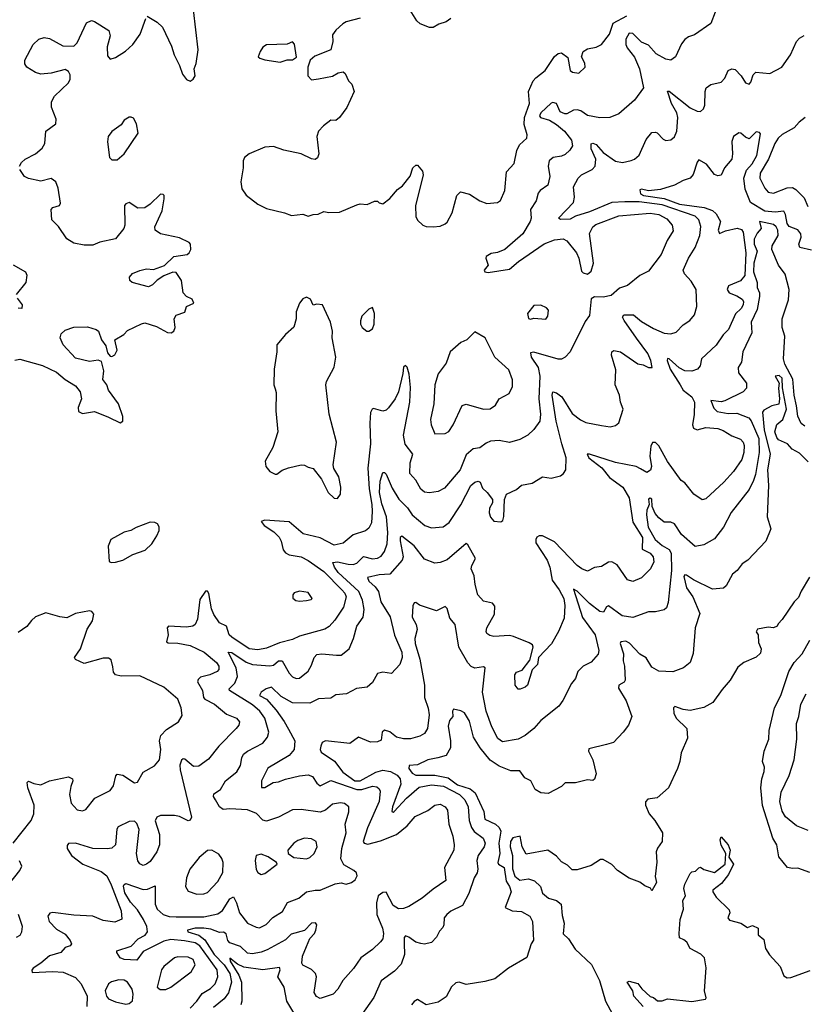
# Model space of a CAD drawing. Extents: x 1603745 to 1745082, y 385868 to 533966.
# Tile 134 of 256: x 1617074 to 1621593, y 446997 to 452668. Entities that reach past the tile are written whole.
import ezdxf

# ---------------------------------------------------------------- set-up
doc = ezdxf.new("R2010")
doc.units = 0

msp = doc.modelspace()

# ---------------------------------------------------------------- linework, layer by layer
at = {"layer": '0CON20XD'}
for points in [[(1621078.9, 452711.1), (1621055, 452646), (1620959.7, 452580.3), (1620925, 452569.2), (1620905, 452554), (1620885, 452528.8), (1620850.8, 452455), (1620825, 452434.3), (1620795, 452441.1), (1620740.6, 452470.6), (1620695, 452521.9), (1620655, 452538.1), (1620605, 452587.9), (1620585, 452590.4), (1620564.6, 452555), (1620565.4, 452525), (1620573.3, 452505), (1620615, 452451.2), (1620644.1, 452385), (1620666.9, 452275), (1620614.3, 452205), (1620524.6, 452125.4), (1620472.5, 452105), (1620415, 452101.8), (1620345, 452116.5), (1620305, 452142.3), (1620285, 452148.2), (1620263.3, 452146.7), (1620225, 452125.6), (1620214.4, 452125.6), (1620187.1, 452137.1), (1620165.4, 452185.4), (1620145, 452191.4), (1620135, 452188.1), (1620075, 452131.2), (1620067.9, 452115), (1620074.4, 452105), (1620125, 452088.4), (1620165.3, 452065), (1620212.2, 452025), (1620252.7, 451975), (1620257.6, 451942.4), (1620242.9, 451917.1), (1620215, 451892.3), (1620195, 451882), (1620146.2, 451873.8), (1620123.5, 451855), (1620116.9, 451825), (1620126.8, 451765), (1620115.5, 451715), (1620072, 451685), (1620060.7, 451669.3), (1620049.2, 451625), (1620016.4, 451575), (1620019.2, 451525), (1620014.6, 451505), (1619972.7, 451435), (1619868.9, 451345), (1619825, 451326.7), (1619788.8, 451321.2), (1619761.2, 451305), (1619758.8, 451295), (1619772, 451255), (1619750, 451225), (1619752.5, 451215), (1619772.5, 451212.5), (1619895, 451230.5), (1619946.5, 451275), (1620095, 451376.3), (1620155, 451400.9), (1620205, 451405.5), (1620225.6, 451395), (1620281.1, 451325), (1620294.4, 451295), (1620309.2, 451219.2), (1620319.3, 451209.3), (1620345, 451202.5), (1620365, 451220), (1620378.5, 451265), (1620355, 451437.5), (1620375, 451474.3), (1620391.3, 451488.7), (1620525, 451537.9), (1620705, 451553.9), (1620755, 451546), (1620800.9, 451520.9), (1620831.5, 451485), (1620838.3, 451451.7), (1620802.8, 451397.2), (1620767.7, 451315), (1620695, 451220.6), (1620645, 451194.6), (1620575, 451136.9), (1620529.1, 451120.9), (1620480.8, 451079.2), (1620435, 451069.6), (1620385, 451071.9), (1620365, 451060), (1620355.5, 450964.5), (1620330.6, 450929.4), (1620244.4, 450755), (1620215, 450724.2), (1620195, 450713.1), (1620175, 450712.9), (1620035, 450753.8), (1620015, 450750), (1620018.8, 450725), (1620059.4, 450665), (1620070.3, 450615), (1620063.2, 450485), (1620073.1, 450396.9), (1620069.5, 450355), (1620035, 450308), (1620000, 450275), (1619955, 450250), (1619895, 450233.1), (1619835, 450244.5), (1619785, 450240.8), (1619760.1, 450229.9), (1619725, 450201.9), (1619685, 450196.7), (1619645, 450161.5), (1619611.1, 450075), (1619520.6, 449969.4), (1619485, 449950.8), (1619435, 449943.6), (1619405, 449947.5), (1619383.6, 449963.6), (1619355, 450015.8), (1619320, 450055), (1619323.1, 450115), (1619337.7, 450165), (1619293.2, 450223.2), (1619284.8, 450274.8), (1619320.9, 450465), (1619325, 450550), (1619317, 450627), (1619305, 450666.2), (1619295, 450675.8), (1619285, 450666.2), (1619280.8, 450630.8), (1619255.6, 450524.4), (1619236.7, 450485), (1619198, 450432), (1619185, 450420), (1619165, 450413.5), (1619111.7, 450428.3), (1619103.8, 450425), (1619094.2, 450405), (1619090, 450345), (1619095.3, 450225), (1619078.6, 450085), (1619086.6, 449966.6), (1619103, 449875), (1619104.3, 449835), (1619099.8, 449770.2), (1619085, 449740), (1619065.3, 449724.7), (1618995, 449700.3), (1618936.2, 449653.8), (1618885, 449640.8), (1618805, 449683.9), (1618706.9, 449706.9), (1618625, 449775.8), (1618485, 449785.6), (1618465, 449777.5), (1618482, 449755), (1618537.6, 449717.6), (1618567.6, 449687.6), (1618580.5, 449665), (1618591.1, 449615), (1618605, 449597.8), (1618626.5, 449586.5), (1618695, 449574.1), (1618735, 449553.4), (1618825, 449490), (1618929.7, 449385), (1618946.5, 449365), (1618953.5, 449345), (1618938.4, 449285), (1618889.8, 449210.2), (1618856, 449174), (1618832.1, 449157.9), (1618685, 449118.4), (1618645, 449099.3), (1618569.9, 449080.1), (1618495, 449048.6), (1618445, 449039.5), (1618395, 449045.3), (1618295, 449111.2), (1618281.2, 449125), (1618265, 449174.3), (1618224.3, 449194.3), (1618191.6, 449241.6), (1618179.1, 449275), (1618163.9, 449363.9), (1618155, 449377.5), (1618145, 449377.5), (1618112, 449328), (1618097.6, 449215), (1618085.3, 449184.7), (1618071.2, 449175), (1618035, 449168.8), (1617930, 449175), (1617923.3, 449165), (1617928.5, 449125), (1617920, 449085), (1617928.6, 449078.6), (1617985, 449078.1), (1618055, 449064.7), (1618135.6, 449025), (1618206.5, 448965), (1618220.5, 448945), (1618220.6, 448925), (1618212, 448915), (1618168.8, 448895), (1618115, 448880.5), (1618101.2, 448868.8), (1618097.9, 448855), (1618127.7, 448805), (1618133.3, 448765), (1618140, 448755), (1618195, 448725.9), (1618265, 448668.5), (1618322, 448645), (1618340, 448625), (1618335.7, 448605), (1618320, 448585), (1618220, 448485), (1618160.9, 448409.1), (1618105, 448369.5), (1618075, 448367.3), (1618025, 448409.1), (1618015, 448411.1), (1618005, 448404), (1617996.1, 448375), (1617997.3, 448347.3), (1618063.8, 448075), (1618055, 448057.5), (1618045, 448053.8), (1617995, 448079.2), (1617965, 448084.4), (1617885, 448084.4), (1617864.2, 448075), (1617854.5, 448054.5), (1617878.2, 447975), (1617879.4, 447915), (1617864.7, 447875), (1617825, 447819.5), (1617805, 447803.5), (1617785, 447796.9), (1617765.5, 447805.5), (1617755, 447823.3), (1617747.3, 447865), (1617761.8, 448005), (1617749.4, 448039.4), (1617735, 448051.9), (1617705, 448051.1), (1617640.4, 448019.6), (1617633.9, 448006.1), (1617625.4, 447915), (1617605, 447897.1), (1617577.6, 447892.4), (1617495.4, 447894.6), (1617394.6, 447925.4), (1617355, 447923.1), (1617347.2, 447912.8), (1617348, 447895), (1617372.5, 447855), (1617438, 447805), (1617542.6, 447762.6), (1617575, 447736.8), (1617601.5, 447685), (1617657.5, 447535), (1617662, 447488), (1617620.9, 447470.9), (1617555, 447480.6), (1617495, 447504.4), (1617385, 447510.5), (1617265, 447525.6), (1617248.1, 447521.9), (1617236.7, 447505), (1617244.2, 447474.2), (1617285, 447430), (1617335, 447401.4), (1617364.4, 447365), (1617371.4, 447345), (1617365.5, 447334.5), (1617335, 447324), (1617311.2, 447295), (1617245, 447275.7), (1617195.4, 447234.6), (1617152, 447205), (1617143.6, 447193.6), (1617145, 447180), (1617265, 447186.8), (1617325, 447181.9), (1617395, 447150.8), (1617428.5, 447115), (1617461.8, 447045), (1617460.7, 446985)], [(1617807.5, 452687.5), (1617865, 452654.3), (1617895.5, 452625), (1617948.9, 452515), (1617962.9, 452465), (1617994.3, 452405), (1618011.4, 452355), (1618035, 452324), (1618055, 452313.3), (1618073.3, 452325), (1618083.8, 452345), (1618078, 452385), (1618090.6, 452415), (1618101.9, 452495), (1618074.3, 452725)], [(1619557.5, 452675), (1619530, 452655), (1619487.5, 452642.5), (1619455, 452622.5), (1619435, 452622.5), (1619380, 452645), (1619360.7, 452660.7), (1619323, 452723)], [(1619455, 451474.5), (1619495, 451478.9), (1619525, 451491.9), (1619535, 451502.5), (1619565.6, 451555), (1619590.8, 451655), (1619612.9, 451677.1), (1619665, 451662.2), (1619725, 451624.4), (1619765, 451608.9), (1619825, 451614.3), (1619843.2, 451626.8), (1619868.5, 451685), (1619877.4, 451792.6), (1619921.2, 451838.8), (1619938.1, 451915), (1619952.4, 451947.6), (1619995.6, 451985), (1619996.7, 452005), (1619980.3, 452065), (1619980.4, 452105), (1620009.4, 452185), (1620004, 452255), (1620031.8, 452315), (1620046.6, 452333.4), (1620100.6, 452375), (1620155, 452456.7), (1620176.1, 452473.9), (1620195, 452476.2), (1620230.7, 452450.7), (1620244.2, 452375), (1620257.5, 452365), (1620295, 452360), (1620330, 452395), (1620328.3, 452418.3), (1620310, 452455), (1620320, 452485), (1620345, 452500), (1620395, 452510), (1620425.2, 452524.8), (1620471.3, 452585), (1620492.9, 452647.1), (1620570.4, 452689.6)], [(1617073.3, 451825), (1617084.1, 451845.9), (1617105.9, 451864.1), (1617164.5, 451895.5), (1617202.4, 451927.6), (1617218.1, 451955), (1617224.3, 452025.7), (1617281.3, 452068.7), (1617284.4, 452095), (1617256.7, 452165), (1617256.5, 452195), (1617275, 452227.8), (1617354.2, 452305), (1617364.2, 452325), (1617365, 452350), (1617355, 452368.8), (1617335, 452382), (1617255, 452359.6), (1617195, 452353.8), (1617165, 452363.3), (1617115, 452393.8), (1617103, 452413), (1617104.4, 452435), (1617151.9, 452525), (1617184.1, 452555.9), (1617215, 452566.2), (1617245, 452558.8), (1617322.9, 452517.1), (1617385, 452515.6), (1617405, 452533.8), (1617459.4, 452650.6), (1617487.1, 452662.9), (1617505, 452658.5), (1617587.8, 452605), (1617594.5, 452575), (1617578.3, 452511.7), (1617580, 452460), (1617595, 452440), (1617625, 452450.8), (1617682.6, 452487.4), (1617725, 452524.2), (1617767.3, 452585), (1617800, 452675)], [(1619035, 452676), (1618955, 452656.2), (1618935, 452643.3), (1618895, 452608), (1618875, 452580), (1618877, 452543), (1618865.7, 452494.3), (1618773, 452457), (1618746.7, 452435), (1618732.5, 452395), (1618732.5, 452345), (1618755, 452322.5), (1618795, 452326.7), (1618875, 452343.3), (1618908.3, 452361.7), (1618937, 452367), (1618948.3, 452358.3), (1618967.5, 452315), (1618986.1, 452296.1), (1619000, 452255), (1618958.3, 452161.7), (1618916.7, 452105), (1618895, 452086.7), (1618865, 452090), (1618823, 452057), (1618794, 452025), (1618786.2, 451995), (1618796.7, 451895), (1618788.3, 451871.7), (1618775, 451863.3), (1618755, 451866.2), (1618695.5, 451895.5), (1618595, 451916), (1618535, 451937.5), (1618485, 451933.1), (1618394.6, 451895.4), (1618369.4, 451875), (1618361.9, 451855), (1618361.4, 451815), (1618347.5, 451735), (1618353.4, 451693.4), (1618377.4, 451657.4), (1618444.6, 451604.6), (1618495, 451581.4), (1618600, 451555), (1618639.3, 451539.3), (1618705, 451548.8), (1618735, 451536.7), (1618765, 451546.2), (1618793, 451547), (1618825, 451562.5), (1618855, 451557.5), (1618915, 451560), (1619015, 451601.2), (1619035, 451606.7), (1619075.9, 451604.1), (1619117, 451623), (1619135, 451622.5), (1619145, 451612.5), (1619165, 451607.5), (1619205, 451637.5), (1619250.3, 451689.7), (1619278.3, 451711.7), (1619322.5, 451767.5), (1619338.8, 451815), (1619355, 451830), (1619365, 451830), (1619393.3, 451795), (1619398, 451775), (1619353.8, 451595), (1619356.4, 451535), (1619365, 451512.5), (1619395, 451484.4), (1619415, 451476.5), (1619455, 451474.5)], [(1618055, 446975.5), (1618094.6, 447015), (1618125, 447060.4), (1618172, 447088), (1618200.4, 447115), (1618214.8, 447155), (1618210.4, 447195), (1618111.9, 447335), (1618085, 447351.2), (1618023.5, 447363.5), (1617945, 447369.8), (1617905, 447360.7), (1617785, 447300.6), (1617748.6, 447251.4), (1617675.3, 447255.3), (1617652.2, 447265), (1617632.9, 447295), (1617633.8, 447305), (1617715, 447332.7), (1617756.2, 447373.8), (1617796.6, 447395), (1617809.8, 447415), (1617806.7, 447445), (1617787.6, 447485), (1617751.5, 447541.5), (1617712.8, 447585), (1617680.2, 447640.2), (1617672.2, 447677.8), (1617675, 447688.1), (1617685, 447693.5), (1617785, 447658.7), (1617809.7, 447660.3), (1617855, 447680), (1617854.7, 447575), (1617865.4, 447545), (1617900.8, 447515), (1617935, 447504), (1617975, 447500.7), (1618135, 447500.6), (1618215, 447518.7), (1618242.4, 447537.6), (1618285, 447605.6), (1618305, 447615.8), (1618322.6, 447582.6), (1618340, 447525), (1618385, 447465.6), (1618435, 447441.1), (1618455, 447438.5), (1618493.6, 447456.4), (1618532, 447498), (1618587.4, 447532.6), (1618617, 447583), (1618681.5, 447608.5), (1618725, 447645.5), (1618775, 447655.6), (1618805, 447654.2), (1618890.7, 447690.7), (1618925, 447697.5), (1618955, 447690), (1618985, 447699.4), (1619006.9, 447715), (1619017.7, 447737.7), (1619014.1, 447754.1), (1618998.8, 447768.8), (1618940, 447800), (1618923.1, 447835), (1618928.8, 447895), (1618953.3, 447985), (1618948.2, 448035), (1618970.5, 448105), (1618970, 448135), (1618945, 448154.4), (1618921.7, 448158.3), (1618875, 448150), (1618834.4, 448115), (1618805, 448103.5), (1618695, 448118.5), (1618645, 448116.5), (1618565, 448075.5), (1618495, 448052.2), (1618475, 448057.1), (1618437, 448097), (1618385, 448117.7), (1618285, 448123.6), (1618245, 448118.5), (1618225.3, 448135.3), (1618200.8, 448175), (1618190.9, 448195), (1618191.4, 448208.6), (1618230, 448235), (1618260, 448285), (1618324.1, 448335.9), (1618346.5, 448373.5), (1618353.2, 448416.7), (1618362.9, 448437.1), (1618385, 448454.6), (1618475, 448502.2), (1618501.1, 448535), (1618508.5, 448565), (1618486.5, 448645), (1618457.8, 448685), (1618415, 448722.9), (1618282.9, 448805), (1618279.4, 448815), (1618313.9, 448846.1), (1618328.5, 448885), (1618320.6, 448935), (1618274.7, 449025.3), (1618295, 449022.8), (1618378.4, 448968.4), (1618415, 448954.8), (1618515, 448945.8), (1618535, 448950.9), (1618565, 448974.6), (1618584.7, 448974.7), (1618625, 448904.3), (1618645, 448882.9), (1618667, 448873), (1618685, 448875.8), (1618734.7, 448915.3), (1618755, 448950), (1618770, 448995), (1618785, 449011.1), (1618815, 449016.1), (1618897.8, 449007.8), (1618925, 449007.8), (1618971.1, 449045), (1618996.2, 449105), (1619015, 449176), (1619052.7, 449227.3), (1619058.6, 449271.4), (1619048.3, 449325), (1619027.8, 449375), (1618908.6, 449485), (1618886.6, 449515), (1618878.3, 449541.7), (1618905, 449545.2), (1618965, 449531.3), (1618995, 449531.2), (1619015, 449538.8), (1619055, 449576.2), (1619105, 449563.5), (1619135, 449566.1), (1619155, 449578.2), (1619175, 449604.4), (1619190.1, 449649.9), (1619194.8, 449715.2), (1619186, 449805), (1619159.3, 449879.3), (1619145.9, 449944.1), (1619150.4, 450009.6), (1619165, 450059.4), (1619175, 450060.6), (1619185, 450050), (1619219.7, 449969.7), (1619256.6, 449906.6), (1619306.6, 449856.6), (1619335, 449817.1), (1619408, 449755), (1619445, 449741.2), (1619512.2, 449747.8), (1619548.1, 449771.9), (1619615, 449874.3), (1619671.3, 449985), (1619695, 450005.4), (1619715, 450011.1), (1619726.9, 450005), (1619739.6, 449969.6), (1619767.1, 449945), (1619797.5, 449905), (1619796.2, 449885), (1619780, 449855), (1619778.3, 449828.3), (1619785, 449802.5), (1619805, 449780), (1619845, 449776.2), (1619855.6, 449784.4), (1619863, 449807), (1619865.4, 449904.6), (1619878, 449935), (1619935, 449962.2), (1619965, 449986.9), (1620025, 449999.5), (1620085, 450034.4), (1620135, 450027.1), (1620188.2, 450041.8), (1620206.2, 450055), (1620218.8, 450075), (1620220.8, 450145), (1620196, 450225), (1620164.4, 450355), (1620141.2, 450505), (1620145, 450524.2), (1620165, 450518.9), (1620196.2, 450495), (1620255, 450399.4), (1620303.1, 450363.1), (1620335, 450348.1), (1620425, 450330), (1620475, 450323.8), (1620505, 450330), (1620525, 450346.7), (1620550, 450425), (1620534.4, 450465), (1620528.8, 450505), (1620503.6, 450565), (1620508, 450652), (1620482.9, 450735), (1620483.8, 450755), (1620495, 450762), (1620535, 450755.6), (1620635, 450685.7), (1620665, 450680), (1620695, 450664.2), (1620716.2, 450665), (1620708.2, 450705), (1620690.9, 450745), (1620627, 450833), (1620555.3, 450935), (1620546.7, 450955), (1620552.5, 450967.5), (1620608.8, 450968.8), (1620655, 450930), (1620725, 450888.7), (1620785, 450861.8), (1620825, 450859.1), (1620855, 450868.1), (1620895, 450910), (1620934.4, 450935.6), (1620960.9, 450969.1), (1620973.5, 451016.5), (1620970.9, 451115), (1620941.9, 451161.9), (1620903.5, 451205), (1620894.6, 451225), (1620925, 451294), (1620965, 451355.8), (1620990.3, 451425), (1620997.6, 451477.6), (1620986, 451515), (1620965, 451536.8), (1620775, 451602.3), (1620641.6, 451618.4), (1620558.6, 451618.6), (1620485, 451614.8), (1620355, 451561.6), (1620275, 451535.8), (1620245, 451518.5), (1620187.8, 451517.8), (1620177.5, 451525), (1620263.6, 451615), (1620268.9, 451645), (1620263.5, 451705), (1620290, 451755), (1620310, 451775), (1620371.1, 451805), (1620388.2, 451825), (1620391.7, 451865), (1620364.8, 451925), (1620365, 451953.3), (1620375, 451956.7), (1620395, 451950), (1620435, 451902.9), (1620505, 451853.3), (1620545, 451845.4), (1620595, 451857.1), (1620615.8, 451865), (1620642.2, 451887.8), (1620682.4, 451977.6), (1620715, 452018), (1620735, 452020.8), (1620745, 452016), (1620779.7, 451979.7), (1620795, 451972.5), (1620824.3, 451975.7), (1620845, 451992.5), (1620858.7, 452025), (1620864.7, 452105), (1620858.8, 452131.2), (1620828.8, 452185), (1620805, 452256.7), (1620815, 452255.8), (1620935, 452160.4), (1620975, 452140.5), (1620995, 452140), (1621011.4, 452155), (1621020, 452175), (1621021.8, 452255), (1621028.1, 452275), (1621055, 452294.4), (1621115, 452308.6), (1621135, 452330.8), (1621155, 452376.2), (1621175, 452385.3), (1621195, 452381.2), (1621229.5, 452345), (1621255, 452304.2), (1621275, 452296.2), (1621285, 452307.5), (1621298.7, 452351.3), (1621314.3, 452365.7), (1621395, 452358.6), (1621463.3, 452395), (1621512.7, 452465), (1621548.2, 452541.8), (1621565, 452560.8), (1621593, 452577)], [(1618575, 452423.8), (1618613.6, 452436.4), (1618645, 452436.7), (1618668.8, 452451.2), (1618657, 452527), (1618645, 452540), (1618615, 452527.5), (1618495, 452523.8), (1618475, 452508.8), (1618458.8, 452485), (1618447.5, 452455), (1618456.4, 452446.4), (1618485, 452436.2), (1618575, 452423.8)], [(1617605, 451860.8), (1617635, 451861.5), (1617675.8, 451895), (1617755.8, 452015), (1617747.3, 452067.3), (1617730, 452100), (1617716.4, 452106.4), (1617705, 452106.2), (1617675, 452088.8), (1617657.7, 452062.3), (1617605, 452023.3), (1617583.8, 451995), (1617578.8, 451965), (1617592, 451875), (1617605, 451860.8)], [(1621598.1, 452105), (1621562.4, 452077.6), (1621535, 452044.2), (1621465, 452007.5), (1621442, 451985), (1621423.6, 451955), (1621386.8, 451865), (1621339.2, 451785), (1621335.9, 451755), (1621365, 451696.9), (1621385.3, 451675.3), (1621415, 451668.9), (1621495, 451699.4), (1621525, 451702.3), (1621545, 451690.5), (1621591.8, 451641.8), (1621612.6, 451592.6)], [(1621635, 451340), (1621566.8, 451356.8), (1621561.9, 451375), (1621574.5, 451415), (1621573.8, 451435), (1621555, 451457.5), (1621505, 451476.7), (1621494.2, 451495), (1621485, 451546), (1621475.2, 451565.2), (1621425, 451559.8), (1621365, 451565.2), (1621283.1, 451615), (1621252.3, 451692.3), (1621243.8, 451755), (1621259.1, 451800.9), (1621292.4, 451837.6), (1621318.9, 451885), (1621339.8, 452009.8), (1621335, 452018.8), (1621315, 452022.5), (1621275, 451982.5), (1621255, 451990.6), (1621226.7, 452015), (1621215, 452016), (1621185.7, 451994.3), (1621175, 451966.7), (1621179.4, 451895), (1621174.7, 451865), (1621133.1, 451815), (1621115, 451773.5), (1621095, 451769.5), (1621075, 451776.9), (1621029.5, 451835), (1620985, 451861.2), (1620975, 451847.5), (1620952.9, 451777.1), (1620935, 451754.5), (1620895, 451742.5), (1620845, 451715.5), (1620765, 451690), (1620695, 451681.9), (1620655, 451691.9), (1620645, 451688.8), (1620650.4, 451665), (1620667.5, 451655), (1620785, 451637.9), (1620875, 451606), (1621015.6, 451585.6), (1621065, 451568.1), (1621085, 451548.9), (1621110.5, 451505), (1621096.4, 451455), (1621105, 451437.1), (1621138.2, 451451.8), (1621206.5, 451466.5), (1621230.5, 451460.5), (1621240.4, 451445), (1621256.2, 451325), (1621249.5, 451195), (1621225.6, 451164.4), (1621155.8, 451135), (1621147.8, 451115), (1621160, 451095), (1621205, 451077.9), (1621235, 451058.5), (1621242.7, 451045), (1621241.5, 451025), (1621230, 451005), (1621195.9, 450974.1), (1621156.4, 450883.6), (1621126.4, 450853.7), (1621085, 450792.7), (1621001.1, 450715), (1620992.5, 450675), (1620978, 450655), (1620946, 450644), (1620905, 450645.3), (1620872.7, 450662.7), (1620815, 450714.4), (1620804.1, 450715.9), (1620802.9, 450705), (1620821.2, 450655), (1620877.4, 450565), (1620894.4, 450534.4), (1620945.3, 450495), (1620959.7, 450465), (1620958.5, 450395), (1620949.6, 450335), (1620955.6, 450315), (1620975, 450306.2), (1621025, 450319.6), (1621095, 450312.9), (1621125, 450302.5), (1621175, 450271.1), (1621225, 450252.9), (1621240.6, 450235), (1621247.1, 450215), (1621244.6, 450175), (1621233.8, 450135), (1621185, 450065.6), (1621130, 450005), (1621025, 449909.2), (1621005, 449903.1), (1620955.8, 449935), (1620905, 450001.2), (1620884, 450015), (1620805, 450122.9), (1620754.1, 450214.1), (1620735, 450232.5), (1620717.7, 450232.3), (1620708.7, 450211.3), (1620703.5, 450155), (1620712.5, 450095), (1620706.1, 450073.9), (1620685, 450060), (1620650.4, 450080.4), (1620624, 450094), (1620505, 450117.1), (1620355, 450165.4), (1620342, 450165), (1620351.8, 450145), (1620426.1, 450086.1), (1620471.8, 450031.8), (1620547.5, 449975), (1620584.5, 449915), (1620604.7, 449775), (1620660.6, 449685), (1620658.5, 449618.5), (1620705.7, 449595.7), (1620721.5, 449575), (1620725.5, 449545), (1620707.5, 449505), (1620655, 449454.4), (1620605, 449432.9), (1620575, 449442.5), (1620515, 449527.5), (1620485, 449545.7), (1620465, 449544.3), (1620425, 449518.6), (1620385, 449512.1), (1620345, 449491.9), (1620312, 449505), (1620285.6, 449525), (1620155, 449660.9), (1620085, 449694.6), (1620065, 449695.7), (1620053, 449687), (1620046, 449674), (1620047.1, 449655), (1620112, 449555), (1620126.7, 449515), (1620139.8, 449439.8), (1620181.1, 449385), (1620207.5, 449335), (1620214.3, 449295), (1620209.1, 449220.9), (1620177.3, 449145), (1620136.8, 449073.2), (1620062.5, 448995), (1620055.7, 448955), (1620026.4, 448923.6), (1619998, 448835), (1619985, 448823.3), (1619957, 448813), (1619945, 448812.5), (1619926.7, 448835), (1619926, 448895), (1619935, 448910), (1619967.7, 448922.3), (1620011.2, 448978.8), (1620032, 449055), (1620026.7, 449066.7), (1620008.8, 449078.8), (1619918, 449115), (1619895, 449122.2), (1619805, 449116), (1619781.2, 449121.2), (1619765, 449132.5), (1619760, 449145), (1619764.3, 449165), (1619808.6, 449245), (1619811.2, 449291.2), (1619797.6, 449307.6), (1619745, 449319.2), (1619712.9, 449355), (1619696.9, 449415), (1619691.9, 449465), (1619674.6, 449505), (1619677.5, 449525), (1619698.9, 449565), (1619655, 449642.9), (1619645, 449650.8), (1619535, 449557.9), (1619495, 449541.2), (1619465, 449538.8), (1619405, 449560.6), (1619345, 449638.2), (1619275, 449694.4), (1619265.6, 449685), (1619264.3, 449665.7), (1619282.2, 449575), (1619277.1, 449555), (1619205, 449475.3), (1619145, 449471.1), (1619076.7, 449455), (1619084.2, 449435), (1619121.7, 449401.7), (1619140, 449375), (1619153.5, 449315), (1619208.3, 449228.3), (1619232.9, 449122.9), (1619274.7, 449025), (1619277.3, 448995), (1619262.7, 448955), (1619215, 448902), (1619165, 448909.4), (1619135, 448902), (1619105, 448850), (1619075, 448824.4), (1619014.5, 448815.5), (1618955.3, 448784.7), (1618895, 448779.2), (1618865, 448760.8), (1618795, 448756.5), (1618745, 448730.8), (1618645, 448733.8), (1618579.6, 448769.6), (1618525, 448824.4), (1618493.8, 448815), (1618465, 448794.2), (1618455.7, 448775), (1618495, 448754.1), (1618550.9, 448690.9), (1618597, 448627), (1618621.4, 448581.4), (1618658.8, 448515), (1618655.4, 448465), (1618625, 448429.7), (1618502.4, 448357.6), (1618466.7, 448285), (1618465.9, 448245.9), (1618485, 448245.5), (1618534.3, 448275), (1618565, 448279.3), (1618605, 448294.7), (1618685, 448313.5), (1618735, 448318.5), (1618760.2, 448310.2), (1618785, 448270.6), (1618805, 448255.6), (1618865, 448286.8), (1619015, 448234.2), (1619044.6, 448235.4), (1619105, 448253.5), (1619130.3, 448250.3), (1619145, 448238.6), (1619150, 448225), (1619144.2, 448165), (1619077, 448013), (1619052.1, 447935), (1619057.5, 447925), (1619079.5, 447919.5), (1619151.5, 447938.5), (1619244.1, 447975.9), (1619305, 448024.5), (1619351.2, 448078.8), (1619425, 448112.7), (1619465, 448143.3), (1619495, 448149.5), (1619525, 448135.6), (1619537.3, 448115), (1619546, 448035), (1619568.5, 447965), (1619577.1, 447915), (1619573.5, 447885), (1619521.5, 447785), (1619529.2, 447710.8), (1619455, 447661.2), (1619391.7, 447608.3), (1619315, 447561.5), (1619285, 447549.6), (1619255, 447547.5), (1619225, 447565.8), (1619185, 447642.5), (1619165, 447642.2), (1619138.1, 447621.9), (1619128.3, 447581.7), (1619131.6, 447515), (1619163.6, 447436.4), (1619169.7, 447405), (1619165.4, 447375), (1619152.9, 447357.1), (1619106.8, 447313.2), (1619037.8, 447265), (1618995.9, 447204.1), (1618934.4, 447135), (1618905.6, 447085), (1618879.2, 447055), (1618805, 447031.4), (1618782.4, 447042.4), (1618770, 447065), (1618782.7, 447155), (1618777.3, 447175), (1618755, 447198.5), (1618705, 447222.5), (1618698.9, 447235), (1618703.4, 447275), (1618725, 447330.6), (1618745, 447376), (1618771.1, 447405), (1618779.7, 447425), (1618785.4, 447455.4), (1618776.8, 447466.8), (1618755, 447464.4), (1618715, 447422.9), (1618638.2, 447401.7), (1618605, 447367.9), (1618498.6, 447311.4), (1618465, 447297.9), (1618415, 447288.9), (1618385, 447292.5), (1618345, 447330), (1618285, 447350.8), (1618273, 447365), (1618263, 447403), (1618247.6, 447412.4)], [(1617045, 450707.1), (1617075, 450712.7), (1617205, 450676.9), (1617285, 450637.1), (1617335, 450595.6), (1617395, 450559.2), (1617422.5, 450525), (1617430.8, 450485), (1617410, 450435), (1617412.3, 450412.3), (1617435, 450400), (1617505, 450412), (1617585, 450378.8), (1617653, 450347), (1617667.5, 450355), (1617667, 450383), (1617643.8, 450455), (1617586.2, 450535), (1617576.2, 450565), (1617552.5, 450595), (1617558.8, 450645), (1617545, 450700), (1617525, 450706.7), (1617475, 450699.2), (1617395, 450719.4), (1617325, 450795.7), (1617307.1, 450835), (1617311.9, 450858.1), (1617335, 450879.2), (1617385, 450898), (1617465, 450899.6), (1617515, 450884.2), (1617528, 450875), (1617545, 450823.3), (1617569.1, 450789.1), (1617579.3, 450749.3), (1617595, 450730), (1617605, 450727.5), (1617621.7, 450738.3), (1617635.9, 450764.1), (1617622, 450825), (1617674.3, 450855.7), (1617695, 450878), (1617775, 450917.1), (1617795, 450921.4), (1617861.2, 450901.2), (1617925, 450867.1), (1617945.4, 450864.6), (1617962.5, 450875), (1617969.5, 450895), (1617962.9, 450945), (1617975, 450965.8), (1618025, 450983.8), (1618035, 451016.7), (1618077.5, 451035), (1618067.7, 451057.7), (1618035, 451074), (1618016, 451095), (1618005.8, 451165), (1617975, 451212.5), (1617955, 451213.3), (1617905, 451193.3), (1617865, 451167.5), (1617839.1, 451140.9), (1617815, 451130), (1617721.2, 451155), (1617708, 451165), (1617706, 451185), (1617724.5, 451205.5), (1617765, 451224.4), (1617805, 451232.5), (1617845, 451228.8), (1617907.7, 451252.3), (1617962.5, 451305), (1618037.5, 451315), (1618050, 451325), (1618060, 451345), (1618057.5, 451375), (1618050, 451385), (1617995, 451411.2), (1617885, 451433.8), (1617854, 451455), (1617852, 451475), (1617893.7, 451566.3), (1617906, 451636), (1617906.2, 451655), (1617900.7, 451660.7), (1617885, 451663.3), (1617826, 451605), (1617795, 451584.3), (1617755, 451583.1), (1617705, 451614.2), (1617685, 451608), (1617677, 451597), (1617680, 451485), (1617674.2, 451465), (1617625, 451405.6), (1617535, 451386.4), (1617495, 451370), (1617445, 451368.8), (1617385, 451381.8), (1617345.7, 451405), (1617296.8, 451476.8), (1617258.8, 451515), (1617256, 451575), (1617265, 451585.8), (1617302.3, 451597.7), (1617308.8, 451611.2), (1617295, 451697.5), (1617282, 451735), (1617255, 451753.8), (1617195, 451738.1), (1617125, 451753.1), (1617102.5, 451765), (1617073.8, 451805)], [(1621595, 450326.6), (1621575, 450341.6), (1621556.5, 450385), (1621548, 450445), (1621534.3, 450505), (1621527, 450597), (1621480, 450685), (1621473.1, 450715), (1621480.6, 450845), (1621465.4, 450895), (1621464.6, 450945), (1621502.2, 451055), (1621504.8, 451114.8), (1621482.9, 451202.9), (1621443.5, 451253.5), (1621405.5, 451345), (1621407.9, 451365), (1621442.7, 451425), (1621440.3, 451455), (1621431, 451475), (1621415, 451489), (1621334.4, 451505.6), (1621344.3, 451465), (1621320.7, 451439.3), (1621305, 451403.5), (1621304.9, 451375), (1621320.9, 451335), (1621302.2, 451265), (1621300.1, 451215), (1621320.9, 451155), (1621321.1, 451125), (1621334.1, 451095), (1621334.7, 451074.7), (1621321.5, 450998.5), (1621287.8, 450925), (1621291.6, 450865), (1621238, 450755), (1621231.8, 450695), (1621211.1, 450665), (1621214.5, 450635), (1621260.4, 450575), (1621260, 450545), (1621240.8, 450525), (1621135, 450472.2), (1621115, 450467.3), (1621054.5, 450475), (1621071.3, 450431.3), (1621091.8, 450411.8), (1621155, 450399.4), (1621205, 450401.7), (1621274.2, 450374.2), (1621287, 450357), (1621331.9, 450255), (1621332.7, 450175), (1621311.5, 450048.5), (1621300.5, 450015), (1621275, 449962.2), (1621170.7, 449830.7), (1621127.5, 449745), (1621075, 449677.8), (1621015, 449643.5), (1620965, 449633.3), (1620885, 449702.9), (1620845, 449764.5), (1620825, 449773.5), (1620785, 449774.4), (1620755, 449798.5), (1620734.3, 449824.3), (1620716.4, 449865), (1620715, 449905.7), (1620705, 449912.9), (1620695, 449906), (1620700, 449875), (1620686.7, 449843.3), (1620683.8, 449816.2), (1620692.7, 449745), (1620733.5, 449673.5), (1620775, 449638.9), (1620815, 449616.5), (1620825.2, 449595), (1620827.8, 449495), (1620808.7, 449311.3), (1620798.9, 449281.1), (1620785, 449270), (1620735, 449257.1), (1620695, 449258.1), (1620605, 449225.5), (1620544.2, 449235), (1620465, 449292.5), (1620452.8, 449287.2), (1620436.7, 449255), (1620415, 449259.1), (1620355, 449305.3), (1620285, 449376.8), (1620262.7, 449387.3), (1620316.1, 449225), (1620388.1, 449125), (1620410.4, 449035), (1620406.4, 449013.7), (1620365, 448966.9), (1620319.2, 448945), (1620288, 448915), (1620275.7, 448874.3), (1620252, 448845), (1620202.9, 448747.1), (1620180, 448715), (1620075, 448631.4), (1620035.8, 448585), (1619985, 448545.6), (1619944.7, 448525.3), (1619855, 448508.5), (1619828.5, 448528.5), (1619792.4, 448595), (1619760.3, 448685), (1619740.3, 448795), (1619755.7, 448935), (1619745, 448940), (1619695, 448932.5), (1619673.7, 448943.7), (1619654.4, 448964.4), (1619603.8, 449055), (1619581.1, 449185), (1619552, 449222), (1619535, 449276.7), (1619525, 449287.5), (1619475, 449263.8), (1619375.7, 449295.7), (1619355, 449311.2), (1619345, 449308.8), (1619337.8, 449292.2), (1619335, 449227.5), (1619356.7, 449185), (1619363.1, 449155), (1619350.6, 449105), (1619351.2, 449075), (1619378.4, 448985), (1619404.8, 448835), (1619406.3, 448765), (1619426.6, 448703.4), (1619432.9, 448665), (1619421.8, 448585), (1619405, 448557.1), (1619379.1, 448540.9), (1619325, 448526.2), (1619285, 448525.5), (1619245, 448536.2), (1619205, 448566.5), (1619174.7, 448575.3), (1619162.5, 448565), (1619155, 448519.2), (1619135, 448508.2), (1619095, 448507.1), (1619025, 448535.8), (1618975, 448498.9), (1618835, 448514.3), (1618816.2, 448505), (1618807.5, 448485), (1618804.3, 448464.3), (1618810.3, 448450.3), (1618886.9, 448396.9), (1618935, 448334.7), (1619005, 448284.1), (1619034.6, 448285), (1619125, 448334.6), (1619165, 448345.7), (1619209, 448339), (1619247.5, 448317.5), (1619265.3, 448295), (1619270, 448265), (1619220.7, 448135), (1619217.3, 448107.3), (1619225, 448103.8), (1619231.4, 448108.6), (1619301.1, 448185), (1619375, 448248), (1619445, 448261.9), (1619515, 448254), (1619607.8, 448205), (1619636.8, 448175), (1619656.5, 448135), (1619663.2, 448055), (1619676.5, 448015), (1619692.3, 447992.3), (1619742.5, 447955), (1619755.4, 447925), (1619748.5, 447905), (1619714.8, 447855.2), (1619707.6, 447825), (1619712.1, 447775), (1619708.2, 447755), (1619692.1, 447725), (1619661.1, 447635), (1619624.4, 447565.6), (1619556.3, 447533.7), (1619534.2, 447515), (1619518, 447495), (1619517.5, 447455), (1619510.8, 447439.2), (1619491.4, 447418.6), (1619475.4, 447384.6), (1619445, 447354.2), (1619405.7, 447344.3), (1619385, 447346.7), (1619355, 447356.2), (1619315, 447384.5), (1619295, 447391.4), (1619287.5, 447382.5), (1619288.4, 447348.4), (1619289.7, 447285), (1619271.4, 447228.6), (1619232.4, 447187.6), (1619156.7, 447133.3), (1619113.5, 447036.5), (1619045, 446939.2)], [(1617036.6, 451256.6), (1617106.7, 451215), (1617115.9, 451195.9), (1617109.2, 451155), (1617053.6, 451085)], [(1617058.9, 451065), (1617088.6, 451025), (1617085.8, 451005), (1617065, 451006.9)], [(1618905, 449910), (1618922.5, 449935), (1618923.3, 449975), (1618911.2, 450035), (1618882.5, 450082.5), (1618880, 450105), (1618898.9, 450235), (1618856.8, 450396.8), (1618836.7, 450565), (1618840, 450585), (1618885, 450666.7), (1618894.4, 450725), (1618874.2, 450835), (1618876, 450875), (1618863.8, 450925), (1618817.5, 451025), (1618785, 451030), (1618763.3, 451023.3), (1618748.8, 451058.8), (1618725, 451070), (1618705, 451061.2), (1618686.2, 451035), (1618666.2, 450985), (1618666, 450945), (1618652.4, 450897.6), (1618604.5, 450855.5), (1618554.1, 450795.9), (1618554.4, 450755), (1618538.6, 450655), (1618538, 450565), (1618545, 450542.5), (1618551.2, 450521.2), (1618549.2, 450415), (1618560, 450295), (1618531.2, 450205), (1618488, 450125), (1618492, 450095), (1618515, 450066.7), (1618545, 450050), (1618555, 450050), (1618586.4, 450073.6), (1618622.1, 450087.9), (1618695, 450103.8), (1618715, 450103.3), (1618735, 450090), (1618765, 450083.8), (1618812.7, 450022.7), (1618850, 449945), (1618885, 449912.5), (1618905, 449910)], [(1619085, 450873.3), (1619105, 450887.5), (1619115.8, 450915), (1619116.7, 450975), (1619105, 451010), (1619085, 451000), (1619045, 450960), (1619037, 450933), (1619036.7, 450915), (1619046.7, 450895), (1619072.5, 450875), (1619085, 450873.3)], [(1620105, 450942.5), (1620115, 450960), (1620118.9, 450995), (1620108.9, 451008.9), (1620075.7, 451024.3), (1620035, 451021.2), (1619998, 450975), (1620005, 450947.5), (1620015, 450943.3), (1620035, 450948.8), (1620105, 450942.5)], [(1619465, 450283.3), (1619525, 450284), (1619545, 450296.2), (1619570.8, 450335), (1619623.2, 450446.8), (1619646.1, 450453.9), (1619745, 450424.4), (1619783.2, 450426.8), (1619815, 450448.1), (1619835.5, 450484.5), (1619892.9, 450515), (1619911.8, 450555), (1619913, 450593), (1619890.6, 450650.6), (1619810.5, 450725), (1619754, 450835), (1619695, 450870), (1619650, 450825), (1619615, 450809.2), (1619553.5, 450755), (1619530.5, 450689.5), (1619485, 450628.8), (1619464.2, 450565), (1619458.2, 450455), (1619440.6, 450365), (1619442.9, 450335), (1619465, 450283.3)], [(1621615, 450122.5), (1621565, 450171.2), (1621523.6, 450193.6), (1621496.7, 450225), (1621445, 450248.8), (1621435, 450261.2), (1621423.8, 450295), (1621433.9, 450336.1), (1621469.2, 450365), (1621490, 450425), (1621467.8, 450547.8), (1621466.1, 450603.9), (1621448.8, 450618.8), (1621424.4, 450615), (1621448.9, 450575), (1621443.9, 450545), (1621449.1, 450485), (1621445.4, 450454.6), (1621405.7, 450444.2), (1621360.1, 450419.9), (1621352.9, 450407.1), (1621362.1, 450305), (1621395.8, 450165), (1621381.1, 450075), (1621387.4, 449985), (1621378.9, 449805), (1621399.6, 449735), (1621372.2, 449665), (1621268.6, 449555), (1621235.9, 449534.1), (1621205.7, 449495), (1621180, 449475), (1621143.2, 449406.8), (1621126.6, 449393.4), (1621065, 449388.5), (1620955, 449441.2), (1620915, 449469.5), (1620905, 449471.4), (1620898.9, 449461.1), (1620913.6, 449395), (1620950, 449345), (1620991.7, 449248.3), (1620964.7, 449165), (1620952.4, 449017.6), (1620935, 448966.7), (1620896.7, 448935), (1620835, 448912.5), (1620755, 448915.6), (1620715, 448939.4), (1620682.3, 448992.3), (1620645, 449014.5), (1620586.6, 449076.6), (1620565, 449088.1), (1620536.2, 449085), (1620532.9, 449075), (1620551.1, 449015), (1620548.8, 448975), (1620557.5, 448945), (1620561.9, 448865), (1620555, 448852.5), (1620525.6, 448834.4), (1620522.1, 448817.9), (1620566.5, 448745), (1620599.2, 448655), (1620581.2, 448605), (1620548.8, 448565), (1620494.3, 448505.7), (1620454.4, 448494.4), (1620351.2, 448468.8), (1620350, 448455), (1620374.2, 448405), (1620394, 448325), (1620385, 448293.3), (1620375, 448286.7), (1620345, 448289.2), (1620275, 448272.9), (1620215, 448273.8), (1620195, 448252), (1620117.6, 448212.4), (1620075, 448214.4), (1620042.5, 448235), (1620017.1, 448285), (1619982.4, 448302.4), (1619955, 448342.2), (1619902.4, 448342.4), (1619835, 448368.9), (1619783.7, 448403.7), (1619725.6, 448475), (1619686.7, 448536.7), (1619665, 448628), (1619635, 448676), (1619615, 448688), (1619572.5, 448697.5), (1619566.7, 448685), (1619568.8, 448655), (1619548.8, 448631.2), (1619540.9, 448599.1), (1619556, 448515), (1619554.6, 448475), (1619530, 448430), (1619482.4, 448417.6), (1619425, 448405.7), (1619365, 448375.8), (1619318, 448372), (1619315.6, 448355), (1619335, 448328.2), (1619355, 448317.1), (1619465, 448316.3), (1619542.2, 448302.2), (1619595, 448261.1), (1619668, 448238), (1619697.5, 448215), (1619747.3, 448107.3), (1619753.6, 448063.6), (1619815, 448034.7), (1619835, 448015.9), (1619844.8, 447995), (1619834.1, 447925), (1619839.5, 447865), (1619826.9, 447815), (1619831.9, 447805), (1619865, 447784.6), (1619876, 447706), (1619895.3, 447675), (1619904.5, 447645.5), (1619870, 447555), (1619910, 447535), (1619965, 447532.1), (1620011.4, 447505), (1620027.5, 447475), (1620031.3, 447401.3), (1620032.9, 447367.1), (1620018.8, 447345), (1619993.9, 447266.1), (1619889.2, 447205), (1619811.2, 447145), (1619752.1, 447127.9), (1619645, 447110.8), (1619605, 447124.4), (1619585, 447121.8), (1619561.1, 447098.9), (1619530.3, 447039.7), (1619485, 447009.2), (1619415, 446994.2), (1619365, 447024.3), (1619345, 447013.3), (1619330, 446995)], [(1617601.2, 449541.2), (1617625, 449544.2), (1617667.5, 449555), (1617725, 449588.8), (1617796.4, 449613.6), (1617835, 449650), (1617863.9, 449696.1), (1617876.4, 449726.4), (1617876.4, 449746.4), (1617867.5, 449765), (1617853, 449773), (1617825, 449773.3), (1617745, 449743.8), (1617713.9, 449726.1), (1617675, 449716), (1617598.8, 449675), (1617584.2, 449635), (1617588.3, 449548.3), (1617601.2, 449541.2)], [(1621623.3, 449456.7), (1621573.9, 449376.1), (1621559.2, 449340.8), (1621534, 449315), (1621466.1, 449213.9), (1621441.7, 449188.3), (1621437.5, 449175), (1621415, 449165.6), (1621385, 449169.4), (1621322.5, 449157.5), (1621315, 449143.3), (1621328, 449125), (1621328.8, 449081.2), (1621344, 449045), (1621340, 449020), (1621315, 448996.7), (1621243.9, 448966.1), (1621210.7, 448939.3), (1621166, 448865), (1621118.9, 448811.1), (1621065.8, 448735), (1621015, 448707.3), (1620935, 448689.7), (1620894.7, 448694.7), (1620846.7, 448713.3), (1620838.8, 448705), (1620840.6, 448675), (1620855.6, 448645), (1620915.8, 448585), (1620920.7, 448529.3), (1620883.1, 448445), (1620876.9, 448395), (1620862.2, 448355), (1620810, 448245), (1620745, 448186), (1620691.4, 448178.6), (1620677.3, 448162.7), (1620677.5, 448145), (1620700, 448095), (1620732.9, 448055), (1620776.2, 447985), (1620773.8, 447935), (1620747.5, 447897.5), (1620740, 447875), (1620744.3, 447815.7), (1620734.2, 447734.2), (1620740.7, 447699.3), (1620715, 447650), (1620707, 447667), (1620675, 447678.8), (1620645, 447701.2), (1620585, 447724), (1620517.6, 447767.6), (1620485, 447802), (1620435, 447831.2), (1620418.3, 447831.7), (1620365, 447796.2), (1620285, 447772), (1620255, 447771.2), (1620228.8, 447798.8), (1620195, 447818.8), (1620165, 447850.8), (1620115, 447884.2), (1619991.7, 447861.7), (1619968.6, 447905), (1619956.2, 447966.2), (1619915, 447956.5), (1619901, 447935), (1619899, 447905), (1619912.8, 447855), (1619913, 447777), (1619925, 447735.8), (1619955, 447712), (1620005, 447720.7), (1620038.7, 447708.7), (1620073.1, 447675), (1620085, 447637.5), (1620119.2, 447609.2), (1620165, 447594.7), (1620192, 447575), (1620198, 447508), (1620209.2, 447465), (1620203.4, 447403.4), (1620234.8, 447374.8), (1620272.7, 447315), (1620367.5, 447227.5), (1620414.2, 447135), (1620447.6, 447015), (1620502.2, 446915)], [(1618685, 449318.8), (1618725, 449323.3), (1618751.7, 449328.3), (1618757.5, 449335), (1618735, 449368.8), (1618685, 449376), (1618655, 449366.2), (1618646.7, 449355), (1618646.4, 449336.4), (1618665, 449323.8), (1618685, 449318.8)], [(1617035.6, 447925), (1617140.6, 448055), (1617156.1, 448093.9), (1617157.9, 448145), (1617121.1, 448245), (1617116.7, 448275), (1617125, 448283.3), (1617155, 448268.6), (1617195, 448261.1), (1617245, 448284.3), (1617355, 448306.9), (1617378, 448295), (1617380, 448285), (1617367.7, 448252.3), (1617360.7, 448205), (1617371.1, 448155), (1617405, 448118), (1617435, 448111.4), (1617455, 448118.8), (1617506.2, 448183.8), (1617595, 448228.6), (1617614.4, 448255), (1617627.5, 448312.5), (1617635, 448323.3), (1617667.9, 448317.9), (1617735, 448273.5), (1617752.6, 448277.4), (1617785.8, 448335), (1617849.8, 448370.2), (1617879.6, 448405), (1617887.1, 448465), (1617879.1, 448515), (1617887.5, 448545), (1617920.3, 448579.7), (1617988.8, 448625), (1618010, 448660), (1618004.4, 448705), (1617984.4, 448755), (1617905, 448823.1), (1617765, 448890), (1617657.8, 448887.8), (1617626.2, 448895), (1617615, 448910), (1617610.9, 448940.9), (1617601.2, 448981.2), (1617585, 448990), (1617555, 448990.6), (1617445, 448960.8), (1617395, 448984), (1617388.8, 448995), (1617424, 449045), (1617462.9, 449157.1), (1617493.3, 449205), (1617500, 449245), (1617490, 449260), (1617475, 449262.5), (1617395, 449248), (1617345, 449224), (1617305, 449228), (1617225, 449252), (1617165, 449228), (1617141.3, 449208.7), (1617115, 449174), (1617065, 449139.2)], [(1621625, 447756.7), (1621555, 447782), (1621525, 447779.2), (1621495.7, 447785.7), (1621446.3, 447846.3), (1621435.4, 447915), (1621412.5, 447955), (1621351.7, 448141.7), (1621341.8, 448245), (1621347.8, 448295), (1621362.2, 448337.8), (1621363, 448363), (1621352.7, 448395), (1621361.5, 448455), (1621387.7, 448525), (1621390, 448575), (1621421.5, 448705), (1621457.9, 448775), (1621504.7, 448915), (1621534.7, 448965), (1621579.7, 449015), (1621624, 449095)], [(1621615, 447998.9), (1621548, 448025), (1621485, 448077.5), (1621465, 448110.6), (1621452.6, 448165), (1621460.3, 448219.7), (1621506, 448315), (1621534.6, 448405), (1621550, 448525), (1621547.9, 448615), (1621560.9, 448655), (1621572.3, 448725), (1621603.6, 448786.4)], [(1618725, 447835.6), (1618745, 447843.3), (1618770.8, 447865), (1618787.1, 447905), (1618781.2, 447935), (1618755, 447950), (1618715, 447954.3), (1618675, 447940), (1618652.5, 447925), (1618618.8, 447885), (1618620, 447865), (1618652.8, 447842.8), (1618725, 447835.6)], [(1620898.9, 447368.9), (1620875, 447380), (1620871.5, 447405), (1620878.8, 447485), (1620897.5, 447545), (1620892.5, 447595), (1620908.8, 447621.2), (1620899.6, 447665), (1620905, 447688.8), (1620935, 447751.2), (1620945, 447760), (1620966.1, 447763.9), (1620985, 447783.3), (1620995, 447786.7), (1621015, 447773.3), (1621075, 447756.2), (1621137.5, 447805), (1621140, 447865), (1621114.3, 447914.3), (1621108.8, 447945), (1621115, 447962.5), (1621155, 447916.7), (1621165.6, 447885), (1621157.5, 447845), (1621184.3, 447805), (1621155.9, 447744.1), (1621116.9, 447693.1), (1621066.7, 447655), (1621066.7, 447645), (1621086.2, 447615), (1621160.7, 447540.7), (1621163.3, 447525), (1621153.3, 447495), (1621162.7, 447482.7), (1621227.5, 447465), (1621265, 447440), (1621295, 447452), (1621326.4, 447436.4), (1621327.5, 447397.5), (1621359.8, 447369.8), (1621369.5, 447319.5), (1621391.7, 447281.7), (1621454, 447215), (1621475, 447162), (1621495, 447150), (1621515, 447151.1), (1621627.4, 447192.6)], [(1618095, 447632.3), (1618135, 447632.9), (1618155, 447642.2), (1618214.4, 447705), (1618243.8, 447756.2), (1618245.5, 447815), (1618237.5, 447837.5), (1618221.4, 447861.4), (1618180, 447885), (1618155, 447884), (1618108, 447842), (1618053.6, 447775), (1618034.5, 447725), (1618029.4, 447675), (1618045, 447648.6), (1618095, 447632.3)], [(1617010, 447685), (1617075, 447768.8), (1617086.8, 447793.2), (1617073.7, 447823.7)], [(1618465, 447744.2), (1618485, 447751.2), (1618557.5, 447805), (1618552.5, 447815), (1618505, 447847.1), (1618465, 447862.9), (1618436.2, 447855), (1618430, 447825), (1618435, 447773.8), (1618445, 447755.8), (1618465, 447744.2)], [(1617055, 447384.2), (1617076, 447395), (1617085.8, 447415), (1617089.4, 447445), (1617066.2, 447515)], [(1618247.6, 447412.4), (1618225, 447411.7), (1618175, 447430), (1618135, 447436.5), (1618085, 447435.2), (1618040.6, 447425), (1618042.5, 447415), (1618105, 447395.4), (1618139.3, 447369.3), (1618193.5, 447283.5), (1618251.2, 447225), (1618284.6, 447175), (1618293.8, 447125), (1618275.7, 447064.3), (1618251.5, 447028.5), (1618190.3, 446979.7)], [(1620665.4, 446985.4), (1620611.4, 447045), (1620604.4, 447075), (1620573.1, 447125), (1620585, 447131.4), (1620635, 447118), (1620657.3, 447087.3), (1620705, 447042.5), (1620725, 447037.5), (1620746.7, 447016.7), (1620775, 447018), (1620805, 447028.6), (1620945, 447014), (1621023.9, 447026.1), (1621027.1, 447035), (1621017.6, 447075), (1621027.8, 447207.8), (1621017.4, 447265), (1620996.8, 447286.8), (1620935, 447319.2), (1620916.1, 447356.1), (1620898.9, 447368.9)], [(1617882.4, 447082.4), (1617915, 447083.3), (1617945, 447095.8), (1618061.4, 447185), (1618084.4, 447225), (1618073.1, 447255), (1618045, 447269.6), (1617985, 447270.9), (1617965, 447264.4), (1617904, 447215), (1617891.4, 447195), (1617865.8, 447095.8), (1617882.4, 447082.4)], [(1618695, 446877.5), (1618612.1, 447015), (1618596.9, 447096.9), (1618561.2, 447155), (1618574.5, 447195), (1618569.8, 447209.8), (1618475, 447195.9), (1618365, 447211.8), (1618329.2, 447229.2), (1618285, 447263.8), (1618286.5, 447245), (1618335.7, 447165.7), (1618351.8, 447125), (1618353.9, 447015), (1618347.5, 446995)], [(1617685, 446998.9), (1617705, 447001.9), (1617723, 447017), (1617728.1, 447055), (1617721.1, 447085), (1617695.7, 447125), (1617675, 447135.5), (1617645, 447138.2), (1617602.9, 447127.1), (1617585.4, 447114.6), (1617566.2, 447075), (1617573.2, 447045), (1617585, 447029.5), (1617625, 447011.3), (1617685, 446998.9)]]:
    msp.add_lwpolyline(points, dxfattribs=at)

doc.saveas('drawing.dxf')
